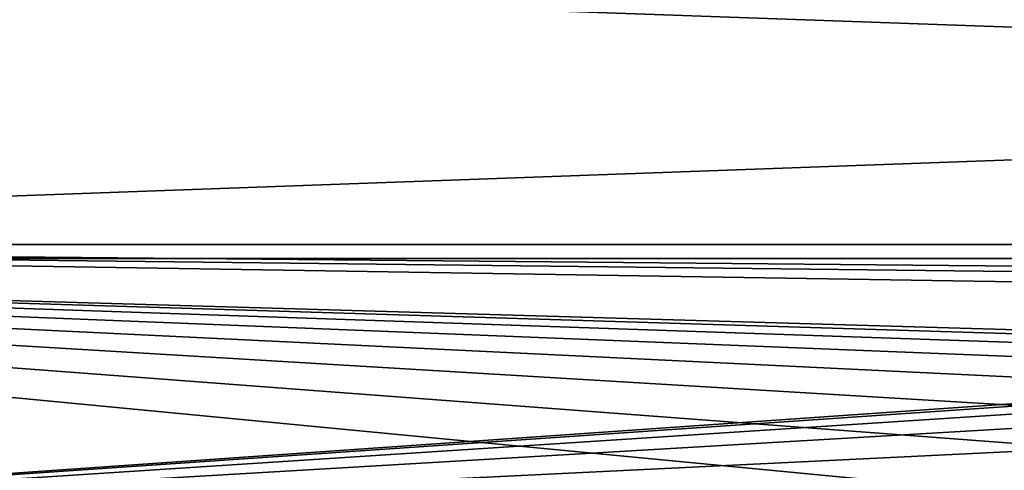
# Model space of a CAD drawing. Extents: x -320 to 320, y -695 to 695.
# Tile 11 of 169: x -195 to -132, y -508 to -479. Entities that reach past the tile are written whole.
import ezdxf

# ---------------------------------------------------------------- set-up
doc = ezdxf.new("R2010")
doc.units = 0
doc.header["$LTSCALE"] = 50.062222
doc.layers.add('1', color=7, linetype='CONTINUOUS')
doc.layers.add('2', color=7, linetype='CONTINUOUS')

msp = doc.modelspace()

# ---------------------------------------------------------------- linework, layer by layer
at = {"layer": '1', "color": 7, "linetype": 'CONTINUOUS'}
for points in [[(-287.989, -494.182), (-290.631, -473.702), (287.989, -494.182), (-287.989, -494.182)], [(287.989, -494.182), (-290.631, -473.702), (290.631, -473.702), (287.989, -494.182)], [(-285.235, -514.648), (-287.989, -494.182), (-101.794, -512.036), (-285.235, -514.648)], [(-101.794, -512.036), (-287.989, -494.182), (-86.27, -509.396), (-101.794, -512.036)], [(-86.27, -509.396), (-287.989, -494.182), (-70.677, -507.194), (-86.27, -509.396)], [(-70.677, -507.194), (-287.989, -494.182), (-55.029, -505.43), (-70.677, -507.194)], [(-55.029, -505.43), (-287.989, -494.182), (-39.337, -504.106), (-55.029, -505.43)], [(-39.337, -504.106), (-287.989, -494.182), (-23.615, -503.222), (-39.337, -504.106)], [(-23.615, -503.222), (-287.989, -494.182), (-7.874, -502.78), (-23.615, -503.222)], [(-7.874, -502.78), (-287.989, -494.182), (7.874, -502.78), (-7.874, -502.78)], [(-287.989, -494.182), (287.989, -494.182), (7.874, -502.78), (-287.989, -494.182)]]:
    msp.add_3dface(points, dxfattribs=at)
at = {"layer": '2', "color": 7, "linetype": 'CONTINUOUS'}
for points in [[(-281.051, -493.268, 11), (283.689, -472.826, 11), (-283.689, -472.826, 11), (-281.051, -493.268, 11)], [(281.051, -493.268, 11), (283.689, -472.826, 11), (-281.051, -493.268, 11), (281.051, -493.268, 11)], [(-7.972, -495.784, 11), (281.051, -493.268, 11), (-281.051, -493.268, 11), (-7.972, -495.784, 11)], [(-23.909, -496.231, 11), (-7.972, -495.784, 11), (-281.051, -493.268, 11), (-23.909, -496.231, 11)], [(-39.828, -497.125, 11), (-23.909, -496.231, 11), (-281.051, -493.268, 11), (-39.828, -497.125, 11)], [(-278.302, -513.696, 11), (-39.828, -497.125, 11), (-281.051, -493.268, 11), (-278.302, -513.696, 11)], [(-55.715, -498.466, 11), (-39.828, -497.125, 11), (-278.302, -513.696, 11), (-55.715, -498.466, 11)], [(-71.558, -500.252, 11), (-55.715, -498.466, 11), (-278.302, -513.696, 11), (-71.558, -500.252, 11)], [(-87.345, -502.482, 11), (-71.558, -500.252, 11), (-278.302, -513.696, 11), (-87.345, -502.482, 11)], [(-103.064, -505.154, 11), (-87.345, -502.482, 11), (-278.302, -513.696, 11), (-103.064, -505.154, 11)], [(-118.701, -508.266, 11), (-103.064, -505.154, 11), (-278.302, -513.696, 11), (-118.701, -508.266, 11)]]:
    msp.add_3dface(points, dxfattribs=at)

doc.saveas('drawing.dxf')
